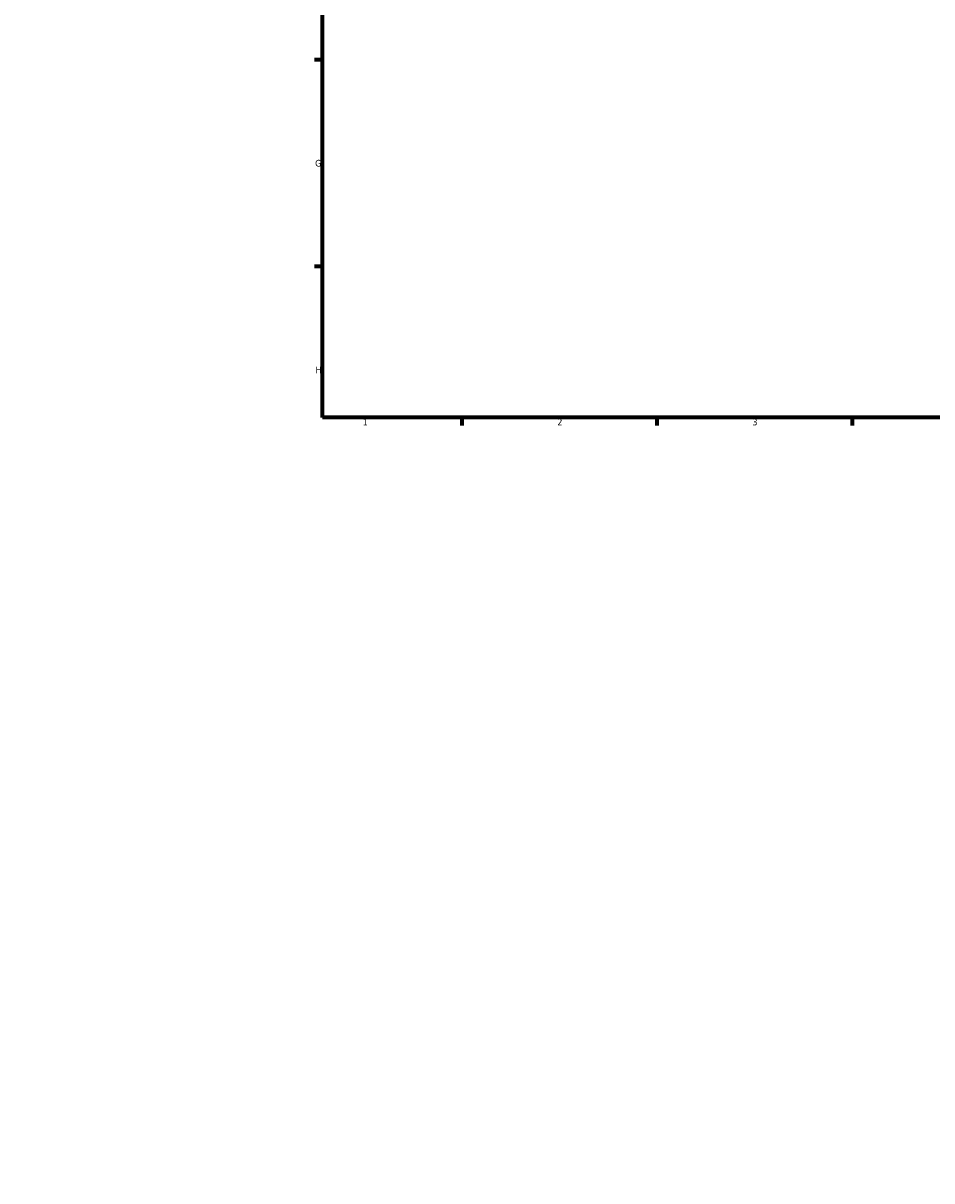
# Model space of a CAD drawing. Header units: millimetres. Extents: x -519 to 1054, y -254 to 828.
# Tile 1 of 10: x -87 to 239, y -254 to 162. Entities that reach past the tile are written whole.
import ezdxf

# ---------------------------------------------------------------- set-up
doc = ezdxf.new("R2010")
doc.units = ezdxf.units.MM
doc.layers.add('Border (ANSI)', color=7, linetype='Continuous', lineweight=70)
doc.layers.add('Dimension (ANSI)', color=7, linetype='Continuous', lineweight=25)
doc.styles.add('Note Text (ANSI)', font='tahoma.ttf')
doc.dimstyles.new('Default - mm (ANSI)', dxfattribs={"dimtxt": 2.4, "dimasz": 2.5, "dimexe": 3.175, "dimexo": 1.6002, "dimgap": 0.8, "dimtad": 0, "dimtoh": 1, "dimdec": 0, "dimrnd": 1e-08, "dimzin": 4, "dimdsep": 46, "dimtxsty": 'Note Text (ANSI)', "dimcen": 0.09, "dimdle": 10, "dimclrd": 256, "dimclre": 256, "dimclrt": 5, "dimadec": 1, "dimazin": 1, "dimtfac": 1.27, "dimtofl": 0, "dimtmove": 0, "dimatfit": 3, "dimfxl": 1, "dimtolj": 1, "dimtzin": 4, "dimlwd": -1, "dimlwe": -1, "dimarcsym": 0})

# ---------------------------------------------------------------- blocks, each defined once
blk = doc.blocks.new('Borders Default Border')
at = {"layer": 'Border (ANSI)'}
for p, q in [((20, 148.5), (17.2, 148.5)), ((20, 74.25), (17.2, 74.25)), ((70.08, 20), (70.08, 17.2)), ((140.17, 20), (140.17, 17.2)), ((210.25, 20), (210.25, 17.2))]:
    blk.add_line(p, q, dxfattribs=at)
at = {"layer": 'Border (ANSI)', "flags": 128}
blk.add_lwpolyline([(20, 20), (20, 574), (821, 574), (821, 20), (20, 20)], dxfattribs=at)
at = {"layer": 'Border (ANSI)', "color": 5, "true_color": 0x0000ff, "char_height": 2.4, "attachment_point": 7, "style": 'Note Text (ANSI)'}
for s, insert in [('G', (17.4, 110.13)), ('H', (17.53, 35.93)), ('1', (34.5, 17.2)), ('2', (104.4, 17.2)), ('3', (174.46, 17.15))]:
    blk.add_mtext(s, dxfattribs=dict(at, insert=insert))
blk = doc.blocks.new('*D13')
at = {"layer": 'Defpoints', "color": 0, "transparency": 16777216}
for p in [(-69.54, 241.45), (-3.78, -254.21)]:
    blk.add_point(p, dxfattribs=at)
at = {"layer": 'Dimension (ANSI)', "transparency": 16777216}
for p, q in [((-79.59, 293.18), (-76.41, 293.18)), ((-76.41, 293.18), (-69.87, 243.93))]:
    blk.add_line(p, q, dxfattribs=at)
blk.add_solid([(-69.46, 243.98), (-70.28, 243.87), (-69.54, 241.45)], dxfattribs=at)
at = {"layer": 'Dimension (ANSI)', "color": 5, "transparency": 16777216, "insert": (-87.47, 294.43), "char_height": 2.4, "attachment_point": 1, "style": 'Note Text (ANSI)'}
blk.add_mtext('\\A1;R500', dxfattribs=at)

msp = doc.modelspace()

# ---------------------------------------------------------------- block references
msp.add_blockref('Borders Default Border', (0, 0))

# ---------------------------------------------------------------- dimensions: what is measured, and where the dimension line sits
at = {"layer": 'Dimension (ANSI)'}
dim = msp.add_radius_dim(center=(-3.78, -254.21), mpoint=(-69.54, 241.45), dimstyle='Default - mm (ANSI)', override={"dimgap": 0.8, "dimtih": 1, "dimdec": 0, "dimlfac": 1, "dimcen": 0, "dimtol": 0, "dimlim": 0, "dimtp": 0, "dimtm": 0, "dimtdec": 2}, dxfattribs=at)
dim.commit()
dim.dimension.update_dxf_attribs({"geometry": '*D13', "text_midpoint": (-83.93, 293.18), "dimtype": 164})

doc.saveas('drawing.dxf')
